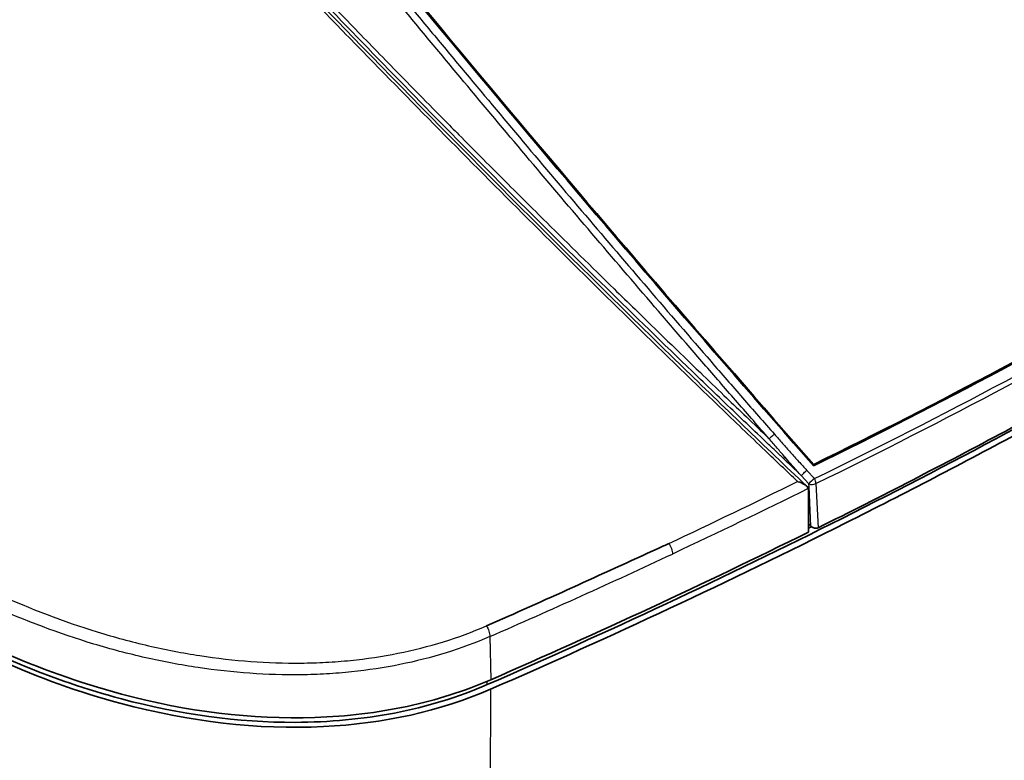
# Model space of a CAD drawing. Header units: millimetres. Extents: x 437 to 2596, y 423 to 1674.
# Tile 63 of 97: x 1837 to 1927, y 678 to 746. Entities that reach past the tile are written whole.
import ezdxf

# ---------------------------------------------------------------- set-up
doc = ezdxf.new("R2010")
doc.units = ezdxf.units.MM
doc.header["$LTSCALE"] = 5
doc.layers.add('0_CWD_4', color=7, linetype='Continuous', lineweight=25)
doc.layers.add('0_CWD_Line_035', color=7, linetype='Continuous', lineweight=35)

msp = doc.modelspace()

# ---------------------------------------------------------------- linework, layer by layer
at = {"layer": '0_CWD_4'}
for p, q in [((1907.453, 705.433), (1908.481, 704.443)), ((1908.986, 704.92), (1909.676, 704.168)), ((1909.171, 703.691), (1908.481, 704.443)), ((1909.094, 703.312), (1909.184, 703.418)), ((1909.184, 703.418), (1909.171, 703.691)), ((1909.354, 699.835), (1909.184, 703.418)), ((1909.819, 703.722), (1910.011, 699.672)), ((1880.006, 689.741), (1880.086, 685.794))]:
    msp.add_line(p, q, dxfattribs=at)
for centre, major_axis, ratio, start_param, end_param in [((1474.16, 1335.712), (-626.226, 476.353), 0.80716, 2.755799, 2.815364), ((1475.658, 1336.477), (623.737, -479.185), 0.80867, 5.900906, 5.960463), ((1891.892, 720.634), (2.619, -2.181), 0.798652, 6.120144, 6.120186), ((1908.742, 707.468), (2.059, 2.183), 0.194338, 2.380369, 2.47422), ((1909.32, 706.894), (2.07, 2.148), 0.179492, 2.41798, 2.476313), ((1909.483, 703.936), (0.368, 0.338), 0.099837, 0.931725, 2.485105), ((1909.483, 703.936), (0.219, -0.449), 0.566466, 0.824305, 1.819879), ((1909.483, 703.936), (0.499, 0.024), 0.604517, 4.008464, 5.420836), ((1555.601, 1329.13), (564.232, -457.937), 0.926772, 5.834691, 5.861507)]:
    msp.add_ellipse(centre, major_axis=major_axis, ratio=ratio, start_param=start_param, end_param=end_param, dxfattribs=at)
for points, knots in [([(1852.492, 779.219), (1852.246, 779.046), (1852.026, 778.848), (1851.832, 778.623), (1851.735, 778.511), (1851.644, 778.392), (1851.561, 778.269), (1851.478, 778.145), (1851.403, 778.017), (1851.336, 777.884), (1851.201, 777.618), (1851.097, 777.333), (1851.027, 777.034), (1850.956, 776.735), (1850.918, 776.422), (1850.914, 776.103), (1850.912, 775.943), (1850.919, 775.782), (1850.935, 775.619), (1850.95, 775.456), (1850.974, 775.29), (1851.006, 775.125), (1851.071, 774.796), (1851.168, 774.47), (1851.299, 774.147), (1851.429, 773.823), (1851.593, 773.502), (1851.783, 773.197), (1851.878, 773.044), (1851.98, 772.895), (1852.089, 772.75), (1852.117, 772.714), (1852.144, 772.677), (1852.172, 772.642), (1852.186, 772.624), (1852.201, 772.606), (1852.215, 772.588), (1852.229, 772.57), (1852.243, 772.552), (1852.258, 772.534), (1852.286, 772.498), (1852.314, 772.463), (1852.343, 772.427), (1852.371, 772.391), (1852.4, 772.355), (1852.428, 772.32), (1852.884, 771.748), (1853.34, 771.176), (1853.796, 770.605), (1854.253, 770.033), (1854.709, 769.462), (1855.166, 768.891), (1856.081, 767.749), (1856.996, 766.608), (1857.914, 765.469), (1858.831, 764.329), (1859.75, 763.19), (1860.671, 762.052), (1862.512, 759.777), (1864.36, 757.506), (1866.214, 755.239), (1868.068, 752.972), (1869.929, 750.71), (1871.795, 748.451), (1872.728, 747.321), (1873.662, 746.192), (1874.598, 745.065), (1875.534, 743.937), (1876.471, 742.811), (1877.41, 741.685), (1879.288, 739.434), (1881.172, 737.187), (1883.061, 734.944), (1884.951, 732.7), (1886.846, 730.461), (1888.747, 728.226), (1890.648, 725.991), (1892.555, 723.761), (1894.468, 721.534), (1896.381, 719.307), (1898.3, 717.085), (1900.225, 714.866), (1901.187, 713.757), (1902.151, 712.649), (1903.117, 711.542), (1903.599, 710.989), (1904.083, 710.436), (1904.566, 709.883), (1905.05, 709.33), (1905.534, 708.778), (1906.018, 708.225)], [0, 0, 0, 0, 0.011905, 0.011905, 0.011905, 0.017857, 0.017857, 0.017857, 0.02381, 0.02381, 0.02381, 0.035714, 0.035714, 0.035714, 0.047619, 0.047619, 0.047619, 0.053571, 0.053571, 0.053571, 0.059524, 0.059524, 0.059524, 0.071429, 0.071429, 0.071429, 0.083333, 0.083333, 0.083333, 0.089286, 0.089286, 0.089286, 0.090774, 0.090774, 0.090774, 0.091518, 0.091518, 0.091518, 0.092262, 0.092262, 0.092262, 0.09375, 0.09375, 0.09375, 0.095238, 0.095238, 0.095238, 0.119048, 0.119048, 0.119048, 0.142857, 0.142857, 0.142857, 0.190476, 0.190476, 0.190476, 0.238095, 0.238095, 0.238095, 0.333333, 0.333333, 0.333333, 0.428571, 0.428571, 0.428571, 0.47619, 0.47619, 0.47619, 0.52381, 0.52381, 0.52381, 0.619048, 0.619048, 0.619048, 0.714286, 0.714286, 0.714286, 0.809524, 0.809524, 0.809524, 0.904762, 0.904762, 0.904762, 0.952381, 0.952381, 0.952381, 0.97619, 0.97619, 0.97619, 1, 1, 1, 1]), ([(1905.548, 707.811), (1905.063, 708.362), (1904.095, 709.467), (1902.162, 711.681), (1898.789, 715.562), (1893.991, 721.121), (1888.268, 727.816), (1882.579, 734.534), (1877.868, 740.153), (1874.116, 744.66), (1870.377, 749.175), (1865.724, 754.834), (1861.101, 760.512), (1857.421, 765.065), (1855.128, 767.916), (1853.299, 770.199), (1852.357, 771.379), (1851.844, 772.021), (1851.772, 772.111), (1851.729, 772.165), (1851.713, 772.185), (1851.711, 772.187)], [0.0000112, 0.0000112, 0.0000112, 0.0000112, 0.0262058, 0.0524116, 0.1048233, 0.2096465, 0.3144698, 0.419293, 0.5241163, 0.5765279, 0.6289395, 0.7337628, 0.838586, 0.8909977, 0.9434093, 0.9696151, 0.9958209, 0.9974588, 0.9990966, 0.9999156, 0.9999984, 0.9999984, 0.9999984, 0.9999984]), ([(1908.135, 703.906), (1907.145, 704.847), (1906.157, 705.79), (1905.17, 706.733), (1903.779, 708.064), (1902.391, 709.397), (1901.005, 710.732), (1898.235, 713.403), (1895.477, 716.083), (1892.732, 718.772), (1887.242, 724.149), (1881.801, 729.564), (1876.41, 735.014), (1873.715, 737.739), (1871.032, 740.473), (1868.361, 743.216), (1867.025, 744.588), (1865.693, 745.962), (1864.364, 747.338), (1863.035, 748.714), (1861.71, 750.091), (1860.386, 751.473), (1859.724, 752.164), (1859.063, 752.856), (1858.4, 753.546), (1857.737, 754.236), (1857.073, 754.923), (1856.406, 755.608), (1855.073, 756.978), (1853.732, 758.336), (1852.383, 759.676), (1851.708, 760.346), (1851.031, 761.012), (1850.352, 761.673), (1849.673, 762.335), (1848.991, 762.992), (1848.307, 763.645), (1846.939, 764.951), (1845.564, 766.237), (1844.174, 767.506)], [0, 0, 0, 0, 0.045152, 0.045152, 0.045152, 0.108809, 0.108809, 0.108809, 0.236122, 0.236122, 0.236122, 0.490748, 0.490748, 0.490748, 0.618061, 0.618061, 0.618061, 0.681717, 0.681717, 0.681717, 0.745374, 0.745374, 0.745374, 0.777202, 0.777202, 0.777202, 0.80903, 0.80903, 0.80903, 0.872687, 0.872687, 0.872687, 0.904515, 0.904515, 0.904515, 0.936343, 0.936343, 0.936343, 1, 1, 1, 1]), ([(1906.862, 706.001), (1906.82, 706.041), (1906.778, 706.08), (1906.737, 706.119), (1906.695, 706.159), (1906.653, 706.198), (1906.611, 706.237), (1906.57, 706.277), (1906.528, 706.316), (1906.486, 706.355), (1906.319, 706.513), (1906.153, 706.67), (1905.986, 706.828), (1905.652, 707.143), (1905.319, 707.458), (1904.986, 707.773), (1904.32, 708.404), (1903.655, 709.036), (1902.991, 709.669), (1901.662, 710.935), (1900.337, 712.205), (1899.016, 713.477), (1896.372, 716.021), (1893.741, 718.575), (1891.122, 721.14), (1885.885, 726.27), (1880.696, 731.441), (1875.559, 736.653), (1870.422, 741.865), (1865.336, 747.117), (1860.305, 752.416), (1859.676, 753.078), (1859.048, 753.741), (1858.42, 754.405)], [0, 0, 0, 0, 0.002506, 0.002506, 0.002506, 0.005013, 0.005013, 0.005013, 0.007519, 0.007519, 0.007519, 0.017544, 0.017544, 0.017544, 0.037594, 0.037594, 0.037594, 0.077694, 0.077694, 0.077694, 0.157895, 0.157895, 0.157895, 0.318296, 0.318296, 0.318296, 0.639098, 0.639098, 0.639098, 0.9599, 0.9599, 0.9599, 1, 1, 1, 1]), ([(1858.626, 754.714), (1858.858, 754.468), (1859.091, 754.223), (1859.323, 753.978), (1859.719, 753.562), (1860.115, 753.146), (1860.512, 752.73), (1860.774, 752.455), (1861.036, 752.18), (1861.298, 751.906), (1861.956, 751.217), (1862.614, 750.529), (1863.274, 749.841), (1863.933, 749.155), (1864.593, 748.469), (1865.253, 747.783), (1865.913, 747.099), (1866.574, 746.416), (1867.235, 745.733), (1867.896, 745.051), (1868.557, 744.37), (1869.22, 743.689), (1869.881, 743.009), (1870.544, 742.331), (1871.207, 741.652), (1871.87, 740.975), (1872.533, 740.298), (1873.197, 739.622), (1874.058, 738.746), (1874.92, 737.872), (1875.783, 736.998), (1876.251, 736.525), (1876.719, 736.053), (1877.187, 735.58), (1878.518, 734.238), (1879.852, 732.899), (1881.189, 731.562), (1882.524, 730.227), (1883.863, 728.896), (1885.205, 727.567), (1887.249, 725.543), (1889.302, 723.525), (1891.361, 721.513), (1892, 720.888), (1892.639, 720.263), (1893.279, 719.639), (1895.264, 717.705), (1897.257, 715.778), (1899.254, 713.853), (1899.973, 713.16), (1900.692, 712.467), (1901.413, 711.775), (1902.008, 711.203), (1902.605, 710.631), (1903.201, 710.059), (1903.208, 710.052), (1903.216, 710.045), (1903.223, 710.038), (1903.885, 709.403), (1904.548, 708.768), (1905.211, 708.133), (1905.323, 708.026), (1905.435, 707.918), (1905.547, 707.811)], [0.0000171, 0.0000171, 0.0000171, 0.0000171, 0.0153346, 0.0153346, 0.0153346, 0.0413749, 0.0413749, 0.0413749, 0.0585703, 0.0585703, 0.0585703, 0.1017443, 0.1017443, 0.1017443, 0.1448608, 0.1448608, 0.1448608, 0.1879221, 0.1879221, 0.1879221, 0.2309301, 0.2309301, 0.2309301, 0.2738868, 0.2738868, 0.2738868, 0.3167943, 0.3167943, 0.3167943, 0.3723742, 0.3723742, 0.3723742, 0.4024692, 0.4024692, 0.4024692, 0.487974, 0.487974, 0.487974, 0.573335, 0.573335, 0.573335, 0.7033735, 0.7033735, 0.7033735, 0.743733, 0.743733, 0.743733, 0.8688731, 0.8688731, 0.8688731, 0.913911, 0.913911, 0.913911, 0.9511717, 0.9511717, 0.9511717, 0.9516229, 0.9516229, 0.9516229, 0.9929979, 0.9929979, 0.9929979, 1, 1, 1, 1]), ([(1810.978, 710.464), (1812.119, 709.313), (1814.474, 707.074), (1819.497, 702.84), (1824.85, 699.083), (1830.542, 695.803), (1836.485, 692.853), (1842.558, 690.53), (1848.011, 689.057), (1851.161, 688.389), (1855.846, 687.576), (1860.468, 687.227), (1865.026, 687.372), (1868.03, 687.605), (1873.089, 688.36), (1877.146, 689.606), (1879.694, 690.714)], [0, 0, 0, 0, 0.0625, 0.125, 0.25, 0.3125, 0.375, 0.5, 0.5625, 0.59375, 0.625, 0.75, 0.78125, 0.8125, 0.875, 1, 1, 1, 1]), ([(1880.006, 689.741), (1877.411, 688.611), (1873.297, 687.34), (1868.142, 686.557), (1865.083, 686.31), (1860.441, 686.147), (1855.734, 686.484), (1850.962, 687.289), (1847.755, 687.954), (1842.201, 689.425), (1836.016, 691.754), (1829.962, 694.719), (1824.164, 698.019), (1818.711, 701.802), (1813.594, 706.07), (1811.195, 708.328), (1810.033, 709.489)], [0, 0, 0, 0, 0.125, 0.1875, 0.21875, 0.25, 0.375, 0.40625, 0.4375, 0.5, 0.625, 0.6875, 0.75, 0.875, 0.9375, 1, 1, 1, 1]), ([(1906.018, 708.225), (1905.944, 708.171), (1905.767, 708.026), (1905.606, 707.873), (1905.548, 707.81)], [0, 0, 0, 0, 0.5000258, 0.9997861, 0.9997861, 0.9997861, 0.9997861]), ([(1906.958, 706.164), (1906.728, 706.428), (1906.256, 706.976), (1905.788, 707.526), (1905.548, 707.81)], [0, 0, 0, 0, 0.484986, 1, 1, 1, 1]), ([(1906.018, 708.225), (1906.262, 707.947), (1906.752, 707.392), (1907.491, 706.564), (1908.236, 705.74), (1908.735, 705.193), (1908.986, 704.92)], [0, 0, 0, 0, 0.25, 0.5, 0.75, 1, 1, 1, 1]), ([(1906.862, 706.001), (1906.903, 705.962), (1906.945, 705.923), (1906.987, 705.883), (1907.026, 705.846), (1907.065, 705.809), (1907.104, 705.771), (1907.221, 705.659), (1907.337, 705.546), (1907.453, 705.433)], [0, 0, 0, 0, 0.210208, 0.210208, 0.210208, 0.407656, 0.407656, 0.407656, 1, 1, 1, 1]), ([(1907.514, 705.53), (1907.342, 705.725), (1907.156, 705.935), (1906.973, 706.148), (1906.958, 706.164)], [0.0000095, 0.0000095, 0.0000095, 0.0000095, 0.9227268, 1, 1, 1, 1]), ([(1908.481, 704.443), (1908.233, 704.721), (1907.985, 704.998), (1907.738, 705.277), (1907.663, 705.361), (1907.589, 705.446), (1907.514, 705.531)], [0, 0, 0, 0, 0.7670034, 0.7670034, 0.7670034, 1, 1, 1, 1]), ([(1908.481, 704.443), (1908.532, 704.504), (1908.616, 704.591), (1908.709, 704.679), (1908.802, 704.766), (1908.904, 704.855), (1908.986, 704.92)], [0, 0, 0, 0, 0.499992, 0.499992, 0.499992, 1, 1, 1, 1]), ([(1896.361, 698.242), (1896.46, 698.111), (1896.553, 697.944), (1896.614, 697.772), (1896.675, 697.601), (1896.705, 697.425), (1896.704, 697.281)], [0, 0, 0, 0, 0.5, 0.5, 0.5, 1, 1, 1, 1]), ([(1879.694, 690.714), (1879.79, 690.582), (1879.868, 690.41), (1879.923, 690.236), (1879.978, 690.062), (1880.009, 689.886), (1880.006, 689.741)], [0, 0, 0, 0, 0.5, 0.5, 0.5, 1, 1, 1, 1]), ([(1880.08, 684.926), (1879.827, 647.573), (1879.658, 599.165), (1879.692, 545.307), (1879.728, 527.297), (1879.75, 518.988), (1879.768, 513.449), (1879.804, 503.76), (1879.876, 489.927), (1879.997, 473.345), (1880.134, 457.384), (1880.226, 446.947), (1880.269, 442.034)], [0.0000002, 0.0000002, 0.0000002, 0.0000002, 0.4596876, 0.5966573, 0.6651422, 0.6822634, 0.6993846, 0.733627, 0.8021119, 0.8705968, 0.9390816, 1, 1, 1, 1])]:
    msp.add_open_spline(points, degree=3, knots=knots, dxfattribs=at)
for points in [[(1896.361, 698.242), (1900.311, 700.095), (1904.239, 701.981), (1908.135, 703.906)], [(1909.115, 703.26), (1905.009, 701.227), (1900.872, 699.234), (1896.704, 697.281)], [(1879.761, 685.349), (1879.762, 685.451), (1879.762, 685.553), (1879.763, 685.655)], [(1913.363, 665.215), (1923.892, 670.967), (1934.204, 676.757), (1944.299, 682.586)]]:
    msp.add_open_spline(points, degree=3, dxfattribs=at)
at = {"layer": '0_CWD_Line_035'}
for p, q in [((1889.336, 722.893), (1889.336, 722.893)), ((1909.619, 705.465), (1909.558, 705.392)), ((1888.937, 694.844), (1888.937, 694.844)), ((1873.172, 688.552), (1873.171, 688.552)), ((1873.938, 687.672), (1873.937, 687.672))]:
    msp.add_line(p, q, dxfattribs=at)
for centre, major_axis, start_param, end_param in [((2881.841, 1424.422), (-1151.558, 959.046), 1.318815, 1.378163), ((2881.841, 1424.422), (1151.467, -958.971), 4.460408, 4.519695), ((1460.15, 1364.877), (626.278, -521.58), 5.939774, 5.997193), ((1460.302, 1364.667), (625.992, -521.342), 5.939888, 5.997201)]:
    msp.add_ellipse(centre, major_axis=major_axis, ratio=0.798654, start_param=start_param, end_param=end_param, dxfattribs=at)
for points, knots in [([(1844.484, 767.588), (1852.619, 760.159), (1860.386, 751.806), (1877.899, 733.804), (1887.672, 724.042), (1901.363, 710.75), (1905.149, 707.116), (1908.954, 703.498)], [0, 0, 0, 0, 3.48427, 3.48427, 7.71818, 7.71818, 9.322074, 9.322074, 9.322074, 9.322074]), ([(1943.945, 717.631), (1933.614, 711.667), (1922.996, 705.952), (1901.597, 695.203), (1890.782, 690.142), (1879.761, 685.349)], [-8.698493, -8.698493, -8.698493, -8.698493, -4.312392, -4.312392, -0.000009, -0.000009, -0.000009, -0.000009]), ([(1944.299, 718.045), (1938.656, 714.788), (1932.944, 711.614), (1921.511, 705.494), (1915.792, 702.544), (1910.011, 699.672)], [-4.736794, -4.736794, -4.736794, -4.736794, -2.342271, -2.342271, -0.000024, -0.000024, -0.000024, -0.000024]), ([(1880.08, 684.926), (1891.106, 689.721), (1901.927, 694.785), (1917.95, 702.833), (1923.299, 705.615), (1933.877, 711.312), (1939.119, 714.233), (1944.299, 717.224)], [0.000012, 0.000012, 0.000012, 0.000012, 4.314373, 4.314373, 6.513113, 6.513113, 8.712855, 8.712855, 8.712855, 8.712855]), ([(1880.086, 685.794), (1877.682, 684.749), (1875.14, 683.94), (1869.746, 682.782), (1866.939, 682.443), (1858.243, 682.144), (1852.288, 682.893), (1838.502, 686.571), (1831.593, 689.859), (1822.945, 695.152), (1820.153, 697.107), (1816.167, 700.264), (1814.877, 701.35), (1812.362, 703.598), (1811.142, 704.757), (1809.962, 705.948)], [0.000004, 0.000004, 0.000004, 0.000004, 0.94059, 0.94059, 1.886024, 1.886024, 3.761475, 3.761475, 6.227049, 6.227049, 7.481864, 7.481864, 8.107685, 8.107685, 8.736897, 8.736897, 8.736897, 8.736897]), ([(1809.957, 705.077), (1814.687, 700.304), (1820.211, 695.919), (1831.556, 689.04), (1838.501, 685.695), (1852.481, 681.975), (1858.823, 681.215), (1870.281, 681.775), (1875.498, 682.934), (1880.08, 684.926)], [-8.911579, -8.911579, -8.911579, -8.911579, -6.214559, -6.214559, -3.740482, -3.740482, -1.793061, -1.793061, -0.000013, -0.000013, -0.000013, -0.000013]), ([(1879.761, 685.349), (1877.113, 684.198), (1874.272, 683.331), (1868.364, 682.192), (1865.327, 681.909), (1857.004, 681.884), (1851.647, 682.629), (1840.051, 685.72), (1833.909, 688.305), (1821.556, 695.373), (1815.508, 700.041), (1810.28, 705.314)], [-8.017409, -8.017409, -8.017409, -8.017409, -6.978435, -6.978435, -5.965779, -5.965779, -4.273642, -4.273642, -2.278577, -2.278577, -0.000035, -0.000035, -0.000035, -0.000035]), ([(1908.136, 703.905), (1908.154, 703.899), (1908.173, 703.893), (1908.406, 703.816), (1908.616, 703.731), (1908.865, 703.578), (1908.941, 703.518), (1909.057, 703.386), (1909.095, 703.322), (1909.115, 703.26)], [-0.0059986, -0.0059986, -0.0059986, -0.0059986, 0, 0, 0.0693985, 0.0693985, 0.1055613, 0.1055613, 0.1384641, 0.1384641, 0.1384641, 0.1384641]), ([(1909.147, 703.049), (1909.147, 703.087), (1909.144, 703.124), (1909.133, 703.194), (1909.125, 703.228), (1909.115, 703.26)], [-0.02767208, -0.02767208, -0.02767208, -0.02767208, -0.01398431, -0.01398431, -0.00014184, -0.00014184, -0.00014184, -0.00014184]), ([(1909.147, 703.049), (1909.146, 702.923), (1909.136, 701.442), (1909.13, 700.534), (1909.126, 699.905), (1909.122, 699.276)], [-0.3245881, -0.3245881, -0.3245881, -0.3245881, -0.2248325, -0.2248325, -0.0000106, -0.0000106, -0.0000106, -0.0000106]), ([(1909.354, 699.835), (1909.406, 699.786), (1909.465, 699.744), (1909.584, 699.682), (1909.641, 699.661), (1909.757, 699.634), (1909.815, 699.629), (1909.9, 699.636), (1909.927, 699.642), (1909.965, 699.653), (1909.976, 699.657), (1909.992, 699.663), (1909.996, 699.664), (1910.004, 699.668), (1910.008, 699.67), (1910.011, 699.672)], [0.000001, 0.000001, 0.000001, 0.000001, 0.02178068, 0.02178068, 0.04007851, 0.04007851, 0.05856922, 0.05856922, 0.06812234, 0.06812234, 0.07235606, 0.07235606, 0.07399423, 0.07399423, 0.07550608, 0.07550608, 0.07550608, 0.07550608]), ([(1909.122, 699.276), (1904.362, 696.922), (1899.56, 694.621), (1889.88, 690.126), (1885.003, 687.934), (1880.086, 685.794)], [0.000006, 0.000006, 0.000006, 0.000006, 1.926254, 1.926254, 3.850452, 3.850452, 3.850452, 3.850452]), ([(1879.694, 690.714), (1884.962, 693.011), (1890.18, 695.409), (1895.391, 697.794), (1895.715, 697.942), (1896.039, 698.091), (1896.361, 698.242)], [0, 0, 0, 0, 0.941428, 0.941428, 0.941428, 1, 1, 1, 1])]:
    msp.add_open_spline(points, degree=3, knots=knots, dxfattribs=at)
for points in [[(1894.194, 718.142), (1894.194, 718.141), (1894.194, 718.141), (1894.194, 718.141)], [(1903.331, 709.345), (1903.331, 709.345), (1903.331, 709.345), (1903.331, 709.345)], [(1903.938, 709.647), (1903.938, 709.647), (1903.938, 709.647), (1903.938, 709.647)], [(1905.546, 707.243), (1905.546, 707.243), (1905.546, 707.243), (1905.546, 707.243)], [(1909.124, 699.632), (1909.223, 699.681), (1909.322, 699.73), (1909.421, 699.779)], [(1909.354, 699.835), (1909.278, 699.907), (1909.203, 699.978), (1909.127, 700.049)], [(1874.673, 687.867), (1874.673, 687.867), (1874.673, 687.867), (1874.673, 687.867)], [(1944.092, 682.128), (1934.003, 676.303), (1923.689, 670.511), (1913.168, 664.763)]]:
    msp.add_open_spline(points, degree=3, dxfattribs=at)

doc.saveas('drawing.dxf')
